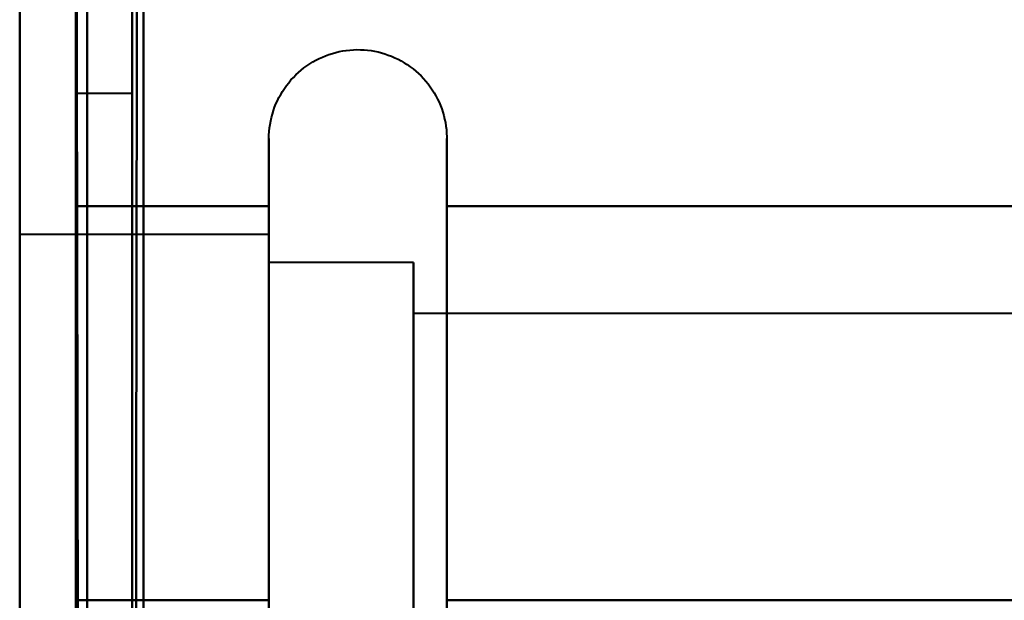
# Model space of a CAD drawing. Header units: millimetres. Extents: x -695 to 695, y -1115 to 611.
# Tile 8 of 87: x -536.97 to -528.22, y -338.67 to -333.51. Entities that reach past the tile are written whole.
import ezdxf

# ---------------------------------------------------------------- set-up
doc = ezdxf.new("R2010")
doc.units = ezdxf.units.MM
doc.layers.add('G-IMPT', color=8, linetype='Continuous', lineweight=40)

# ---------------------------------------------------------------- blocks, each defined once
blk = doc.blocks.new('NEXA 700 CALQUES_dwg-751640-Niveau de réf_')
at = {"layer": 'G-IMPT'}
for p, q in [((-535.9696, -344.1652), (-536.4696, -344.1652)), ((-535.9696, -344.1652), (-536.4696, -344.1652)), ((-535.9696, -344.1652), (-536.4696, -344.1652)), ((-535.9696, -344.1652), (-536.4696, -344.1652)), ((-536.4696, -348.6652), (-536.4696, -344.1652)), ((-536.4696, -348.6652), (-536.4696, -344.1652)), ((-536.4696, -348.6652), (-536.4696, -344.1652)), ((-536.4696, -348.6652), (-536.4696, -344.1652)), ((-536.4696, -344.1652), (-536.4696, -348.6652)), ((-536.4696, -344.1652), (-536.4696, -353.1652)), ((-536.4696, -344.1652), (-536.4696, -348.6652)), ((-536.4696, -344.1652), (-536.4696, -353.1652)), ((-536.4696, -344.1652), (-536.4696, -348.6652)), ((-536.4696, -344.1652), (-536.4696, -353.1652)), ((-536.4696, -344.1652), (-536.4696, -348.6652)), ((-536.4696, -344.1652), (-536.4696, -353.1652)), ((-535.9696, -353.1652), (-535.9696, -344.1652)), ((-535.9696, -353.1652), (-535.9696, -344.1652)), ((-535.9696, -353.1652), (-535.9696, -344.1652)), ((-535.9696, -353.1652), (-535.9696, -344.1652)), ((-535.9696, -353.1652), (-535.9696, -344.1652)), ((-535.9696, -353.1652), (-535.9696, -344.1652)), ((-535.9696, -353.1652), (-535.9696, -344.1652)), ((-535.9696, -353.1652), (-535.9696, -344.1652)), ((-535.9696, -344.1652), (-535.9696, -353.1652)), ((-535.9696, -344.1652), (-535.9696, -353.1652)), ((-535.9696, -344.1652), (-535.9696, -353.1652)), ((-535.9696, -344.1652), (-535.9696, -353.1652)), ((-535.9696, -344.1652), (-535.9696, -353.1652)), ((-535.9696, -344.1652), (-535.9696, -353.1652)), ((-535.9696, -344.1652), (-535.9696, -353.1652)), ((-535.9696, -344.1652), (-535.9696, -353.1652)), ((-534.7548, -346.6152), (-534.7548, -344.5652)), ((-534.7548, -346.6152), (-534.7548, -344.5652)), ((-534.7548, -346.6152), (-534.7548, -344.5652)), ((-534.7548, -346.6152), (-534.7548, -344.5652)), ((-533.1739, -344.5652), (-533.1739, -346.6152)), ((-533.1739, -344.5652), (-533.1739, -346.6152)), ((-533.1739, -344.5652), (-533.1739, -346.6152)), ((-533.1739, -344.5652), (-533.1739, -346.6152)), ((-534.7548, -352.7652), (-534.7548, -345.1144)), ((-534.7548, -352.7652), (-534.7548, -345.1144)), ((-534.7548, -352.7652), (-534.7548, -345.1144)), ((-534.7548, -352.7652), (-534.7548, -345.1144)), ((-533.1739, -345.1144), (-533.1739, -352.7652)), ((-533.1739, -345.1144), (-533.1739, -352.7652)), ((-533.1739, -345.1144), (-533.1739, -352.7652)), ((-533.1739, -345.1144), (-533.1739, -352.7652)), ((-534.7548, -345.4152), (-536.9696, -345.4152)), ((-534.7548, -345.4152), (-536.9696, -345.4152)), ((-534.7548, -345.4152), (-536.9696, -345.4152)), ((-534.7548, -345.4152), (-536.9696, -345.4152)), ((-536.9696, -345.4152), (-536.9696, -351.4797)), ((-536.9696, -345.4152), (-536.9696, -351.4797)), ((-536.9696, -345.4152), (-536.9696, -351.4797)), ((-536.9696, -345.4152), (-536.9696, -351.4797)), ((-536.9696, -351.9152), (-536.9696, -345.4152)), ((-536.9696, -351.9152), (-536.9696, -345.4152)), ((-536.9696, -351.9152), (-536.9696, -345.4152)), ((-536.9696, -351.9152), (-536.9696, -345.4152)), ((-536.9696, -351.9152), (-536.9696, -345.4152)), ((-536.9696, -351.9152), (-536.9696, -345.4152)), ((-536.9696, -351.9152), (-536.9696, -345.4152)), ((-536.9696, -351.9152), (-536.9696, -345.4152)), ((-534.7548, -345.4152), (-534.7548, -350.2902)), ((-534.7548, -345.4152), (-534.7548, -350.2902)), ((-534.7548, -345.4152), (-534.7548, -350.2902)), ((-534.7548, -345.4152), (-534.7548, -350.2902)), ((-534.7548, -347.0402), (-534.7548, -345.4152)), ((-534.7548, -347.0402), (-534.7548, -345.4152)), ((-534.7548, -347.0402), (-534.7548, -345.4152)), ((-534.7548, -347.0402), (-534.7548, -345.4152)), ((-533.4696, -345.6652), (-534.7548, -345.6652)), ((-533.4696, -345.6652), (-534.7548, -345.6652)), ((-533.4696, -345.6652), (-534.7548, -345.6652)), ((-533.4696, -345.6652), (-534.7548, -345.6652)), ((-534.7548, -345.6652), (-534.7548, -350.1652)), ((-534.7548, -345.6652), (-534.7548, -350.1652)), ((-534.7548, -345.6652), (-534.7548, -350.1652)), ((-534.7548, -345.6652), (-534.7548, -350.1652)), ((-534.7548, -350.1652), (-534.7548, -345.6652)), ((-534.7548, -350.1652), (-534.7548, -345.6652)), ((-534.7548, -350.1652), (-534.7548, -345.6652)), ((-534.7548, -350.1652), (-534.7548, -345.6652)), ((-533.4696, -345.6652), (-533.4696, -351.2632)), ((-533.4696, -345.6652), (-533.4696, -351.2632)), ((-533.4696, -345.6652), (-533.4696, -351.2632)), ((-533.4696, -345.6652), (-533.4696, -351.2632)), ((-533.4696, -347.1652), (-533.4696, -345.6652)), ((-533.4696, -347.1652), (-533.4696, -345.6652)), ((-533.4696, -347.1652), (-533.4696, -345.6652)), ((-533.4696, -347.1652), (-533.4696, -345.6652)), ((-536.9696, -345.8506), (-536.9696, -351.9152)), ((-536.9696, -345.8506), (-536.9696, -351.9152)), ((-536.9696, -345.8506), (-536.9696, -351.9152)), ((-536.9696, -345.8506), (-536.9696, -351.9152)), ((-534.7548, -351.9152), (-534.7548, -345.8506)), ((-534.7548, -351.9152), (-534.7548, -345.8506)), ((-534.7548, -351.9152), (-534.7548, -345.8506)), ((-534.7548, -351.9152), (-534.7548, -345.8506)), ((-536.9696, -345.9152), (-536.9696, -351.4152)), ((-536.9696, -345.9152), (-536.9696, -351.4152)), ((-536.9696, -345.9152), (-536.9696, -351.4152)), ((-536.9696, -345.9152), (-536.9696, -351.4152)), ((-536.9696, -345.9152), (-536.9696, -351.4152)), ((-536.9696, -345.9152), (-536.9696, -351.4152)), ((-536.9696, -345.9152), (-536.9696, -351.4152)), ((-536.9696, -345.9152), (-536.9696, -351.4152)), ((-536.9696, -351.4152), (-536.9696, -345.9152)), ((-536.9696, -351.4152), (-536.9696, -345.9152)), ((-536.9696, -351.4152), (-536.9696, -345.9152)), ((-536.9696, -351.4152), (-536.9696, -345.9152)), ((-536.9696, -351.4152), (-536.9696, -345.9152)), ((-536.9696, -351.4152), (-536.9696, -345.9152)), ((-536.9696, -351.4152), (-536.9696, -345.9152)), ((-536.9696, -351.4152), (-536.9696, -345.9152)), ((-533.4696, -346.0671), (-533.4696, -351.6652)), ((-533.4696, -346.0671), (-533.4696, -351.6652)), ((-533.4696, -346.0671), (-533.4696, -351.6652)), ((-533.4696, -346.0671), (-533.4696, -351.6652)), ((-533.4696, -350.1652), (-533.4696, -346.0671)), ((-533.4696, -350.1652), (-533.4696, -346.0671)), ((-533.4696, -350.1652), (-533.4696, -346.0671)), ((-533.4696, -350.1652), (-533.4696, -346.0671)), ((-521.5807, -346.117), (-533.4696, -346.117)), ((-521.5807, -346.117), (-533.4696, -346.117)), ((-521.5807, -346.117), (-533.4696, -346.117)), ((-521.5807, -346.117), (-533.4696, -346.117)), ((-533.4696, -346.117), (-533.4696, -350.872)), ((-533.4696, -346.117), (-533.4696, -350.872)), ((-533.4696, -346.117), (-533.4696, -350.872)), ((-533.4696, -346.117), (-533.4696, -350.872)), ((-533.4696, -350.872), (-533.4696, -346.117)), ((-533.4696, -350.872), (-533.4696, -346.117)), ((-533.4696, -350.872), (-533.4696, -346.117)), ((-533.4696, -350.872), (-533.4696, -346.117)), ((-533.4696, -346.4583), (-533.4696, -351.2134)), ((-533.4696, -346.4583), (-533.4696, -351.2134)), ((-533.4696, -346.4583), (-533.4696, -351.2134)), ((-533.4696, -346.4583), (-533.4696, -351.2134)), ((-533.4696, -351.2134), (-533.4696, -346.4583)), ((-533.4696, -351.2134), (-533.4696, -346.4583)), ((-533.4696, -351.2134), (-533.4696, -346.4583)), ((-533.4696, -351.2134), (-533.4696, -346.4583)), ((-534.7548, -352.2159), (-534.7548, -346.6152)), ((-534.7548, -352.2159), (-534.7548, -346.6152)), ((-534.7548, -352.2159), (-534.7548, -346.6152)), ((-534.7548, -352.2159), (-534.7548, -346.6152)), ((-533.1739, -346.6152), (-533.1739, -352.2159)), ((-533.1739, -346.6152), (-533.1739, -352.2159)), ((-533.1739, -346.6152), (-533.1739, -352.2159)), ((-533.1739, -346.6152), (-533.1739, -352.2159)), ((-534.7548, -347.0402), (-534.7548, -351.9152)), ((-534.7548, -347.0402), (-534.7548, -351.9152)), ((-534.7548, -347.0402), (-534.7548, -351.9152)), ((-534.7548, -347.0402), (-534.7548, -351.9152)), ((-534.7548, -351.4797), (-534.7548, -347.0402)), ((-534.7548, -351.4797), (-534.7548, -347.0402)), ((-534.7548, -351.4797), (-534.7548, -347.0402)), ((-534.7548, -351.4797), (-534.7548, -347.0402)), ((-534.7548, -347.1652), (-534.7548, -351.6652)), ((-534.7548, -347.1652), (-534.7548, -351.6652)), ((-534.7548, -347.1652), (-534.7548, -351.6652)), ((-534.7548, -347.1652), (-534.7548, -351.6652)), ((-534.7548, -351.6652), (-534.7548, -347.1652)), ((-534.7548, -351.6652), (-534.7548, -347.1652)), ((-534.7548, -351.6652), (-534.7548, -347.1652)), ((-534.7548, -351.6652), (-534.7548, -347.1652)), ((-533.4696, -351.6652), (-533.4696, -347.1652)), ((-533.4696, -351.6652), (-533.4696, -347.1652)), ((-533.4696, -351.6652), (-533.4696, -347.1652)), ((-533.4696, -351.6652), (-533.4696, -347.1652)), ((-536.4696, -353.1652), (-536.4696, -348.6652)), ((-536.4696, -353.1652), (-536.4696, -348.6652)), ((-536.4696, -348.6652), (-536.4696, -353.1652)), ((-536.4696, -348.6652), (-536.4696, -353.1652)), ((-536.4696, -348.6652), (-536.4696, -353.1652)), ((-536.4696, -348.6652), (-536.4696, -353.1652))]:
    blk.add_line(p, q, dxfattribs=at)
at = {"layer": 'G-IMPT', "flags": 128}
for points in [[(-535.9196, -337.55), (-535.9321, -345.7875), (-535.9446, -354.025), (-535.9571, -362.2625), (-535.9696, -370.5)], [(-535.9696, -370.5), (-535.9571, -362.2625), (-535.9446, -354.025), (-535.9321, -345.7875), (-535.9196, -337.55)], [(-535.8696, -370.5), (-535.8696, -362.2625), (-535.8696, -354.025), (-535.8696, -345.7875), (-535.8696, -337.55)], [(-535.8696, -337.55), (-535.8696, -345.7875), (-535.8696, -354.025), (-535.8696, -362.2625), (-535.8696, -370.5)], [(-535.9696, -337.6), (-535.9696, -345.825), (-535.9696, -354.05), (-535.9696, -362.275), (-535.9696, -370.5)], [(-535.9696, -370.5), (-535.9696, -362.275), (-535.9696, -354.05), (-535.9696, -345.825), (-535.9696, -337.6)], [(-535.8696, -337.6), (-535.8696, -345.825), (-535.8696, -354.05), (-535.8696, -362.275), (-535.8696, -370.5)], [(-535.8696, -370.5), (-535.8696, -362.275), (-535.8696, -354.05), (-535.8696, -345.825), (-535.8696, -337.6)], [(-536.9696, -339), (-536.9696, -347.1), (-536.9696, -355.2), (-536.9696, -363.3), (-536.9696, -371.4)], [(-536.9696, -361.105), (-536.9696, -355.5787), (-536.9696, -350.0525), (-536.9696, -344.5262), (-536.9696, -339)], [(-536.9696, -339), (-536.9696, -347.1), (-536.9696, -355.2), (-536.9696, -363.3), (-536.9696, -371.4)], [(-536.9696, -371.4), (-536.9696, -363.3), (-536.9696, -355.2), (-536.9696, -347.1), (-536.9696, -339)], [(-536.9696, -339), (-536.9696, -344.5262), (-536.9696, -350.0525), (-536.9696, -355.5787), (-536.9696, -361.105)], [(-536.9696, -361.105), (-536.9696, -355.5787), (-536.9696, -350.0525), (-536.9696, -344.5262), (-536.9696, -339)], [(-536.9696, -339), (-536.9696, -344.5262), (-536.9696, -350.0525), (-536.9696, -355.5787), (-536.9696, -361.105)], [(-536.9696, -339), (-536.9696, -344.5262), (-536.9696, -350.0525), (-536.9696, -355.5787), (-536.9696, -361.105)], [(-536.9696, -339), (-536.9696, -344.5262), (-536.9696, -350.0525), (-536.9696, -355.5787), (-536.9696, -361.105)], [(-536.4696, -370.5), (-536.4696, -362.625), (-536.4696, -354.75), (-536.4696, -346.875), (-536.4696, -339)], [(-536.4696, -339), (-536.4696, -346.875), (-536.4696, -354.75), (-536.4696, -362.625), (-536.4696, -370.5)], [(-536.4696, -370.5), (-536.4696, -362.625), (-536.4696, -354.75), (-536.4696, -346.875), (-536.4696, -339)], [(-536.4696, -339), (-536.4696, -347.1), (-536.4696, -355.2), (-536.4696, -363.3), (-536.4696, -371.4)], [(-536.4696, -371.4), (-536.4696, -363.3), (-536.4696, -355.2), (-536.4696, -347.1), (-536.4696, -339)], [(-536.4696, -339), (-536.4696, -346.875), (-536.4696, -354.75), (-536.4696, -362.625), (-536.4696, -370.5)], [(-536.4196, -371.45), (-536.4321, -363.3375), (-536.4446, -355.225), (-536.4571, -347.1125), (-536.4696, -339)], [(-536.4696, -339), (-536.4571, -347.1125), (-536.4446, -355.225), (-536.4321, -363.3375), (-536.4196, -371.45)], [(-536.3696, -371.4), (-536.3696, -363.3), (-536.3696, -355.2), (-536.3696, -347.1), (-536.3696, -339)], [(-536.3696, -339), (-536.3696, -347.1), (-536.3696, -355.2), (-536.3696, -363.3), (-536.3696, -371.4)], [(-536.3696, -371.4), (-536.3696, -363.3), (-536.3696, -355.2), (-536.3696, -347.1), (-536.3696, -339)], [(-536.3696, -339), (-536.3696, -347.1), (-536.3696, -355.2), (-536.3696, -363.3), (-536.3696, -371.4)], [(-536.3696, -371.4), (-536.3696, -363.3), (-536.3696, -355.2), (-536.3696, -347.1), (-536.3696, -339)], [(-536.3696, -339), (-536.3696, -347.1125), (-536.3696, -355.225), (-536.3696, -363.3375), (-536.3696, -371.45)], [(-536.3696, -371.45), (-536.3696, -363.3375), (-536.3696, -355.225), (-536.3696, -347.1125), (-536.3696, -339)], [(-536.3696, -339), (-536.3696, -347.1), (-536.3696, -355.2), (-536.3696, -363.3), (-536.3696, -371.4)], [(-535.8696, -339), (-535.8696, -346.875), (-535.8696, -354.75), (-535.8696, -362.625), (-535.8696, -370.5)], [(-535.8696, -370.5), (-535.8696, -362.625), (-535.8696, -354.75), (-535.8696, -346.875), (-535.8696, -339)], [(-535.8696, -339), (-535.8696, -346.875), (-535.8696, -354.75), (-535.8696, -362.625), (-535.8696, -370.5)], [(-535.8696, -370.5), (-535.8696, -362.625), (-535.8696, -354.75), (-535.8696, -346.875), (-535.8696, -339)], [(-534.7548, -344.5652), (-534.7541, -344.5335), (-534.7522, -344.502), (-534.7491, -344.4705), (-534.7447, -344.4392), (-534.739, -344.4081), (-534.7321, -344.3773), (-534.724, -344.3467), (-534.7146, -344.3165), (-534.7041, -344.2867), (-534.6924, -344.2573), (-534.6795, -344.2285), (-534.6654, -344.2001), (-534.6503, -344.1724), (-534.634, -344.1453), (-534.6167, -344.1188), (-534.5983, -344.0931), (-534.5789, -344.0681), (-534.5586, -344.044), (-534.5373, -344.0206), (-534.515, -343.9981), (-534.4919, -343.9766), (-534.4679, -343.9559), (-534.4432, -343.9363), (-534.4177, -343.9176), (-534.3914, -343.9), (-534.3645, -343.8835), (-534.3369, -343.868), (-534.3087, -343.8537), (-534.28, -343.8405), (-534.2507, -343.8284), (-534.2211, -343.8176), (-534.191, -343.8079), (-534.1605, -343.7995), (-534.1297, -343.7922), (-534.0987, -343.7862), (-534.0674, -343.7815), (-534.036, -343.778), (-534.0045, -343.7757), (-533.9729, -343.7748), (-533.9412, -343.7751), (-533.9097, -343.7766), (-533.8782, -343.7794), (-533.8468, -343.7835), (-533.8157, -343.7888), (-533.7847, -343.7954), (-533.7541, -343.8032), (-533.7238, -343.8122), (-533.6939, -343.8224), (-533.6644, -343.8338), (-533.6354, -343.8464), (-533.6069, -343.8601), (-533.579, -343.875), (-533.5517, -343.891), (-533.5251, -343.908), (-533.4992, -343.9261), (-533.474, -343.9452), (-533.4496, -343.9653), (-533.426, -343.9864), (-533.4033, -344.0084), (-533.3815, -344.0312), (-533.3606, -344.055), (-533.3407, -344.0795), (-533.3218, -344.1049), (-533.3039, -344.1309), (-533.287, -344.1577), (-533.2713, -344.1851), (-533.2566, -344.2131), (-533.2431, -344.2417), (-533.2308, -344.2708), (-533.2196, -344.3004), (-533.2096, -344.3304), (-533.2008, -344.3607), (-533.1932, -344.3914), (-533.1869, -344.4224), (-533.1818, -344.4536), (-533.178, -344.485), (-533.1754, -344.5165), (-533.1741, -344.5481), (-533.1739, -344.5652)], [(-534.7548, -344.5652), (-534.7541, -344.5335), (-534.7522, -344.502), (-534.7491, -344.4705), (-534.7447, -344.4392), (-534.739, -344.4081), (-534.7321, -344.3773), (-534.724, -344.3467), (-534.7146, -344.3165), (-534.7041, -344.2867), (-534.6924, -344.2573), (-534.6795, -344.2285), (-534.6654, -344.2001), (-534.6503, -344.1724), (-534.634, -344.1453), (-534.6167, -344.1188), (-534.5983, -344.0931), (-534.5789, -344.0681), (-534.5586, -344.044), (-534.5373, -344.0206), (-534.515, -343.9981), (-534.4919, -343.9766), (-534.4679, -343.9559), (-534.4432, -343.9363), (-534.4177, -343.9176), (-534.3914, -343.9), (-534.3645, -343.8835), (-534.3369, -343.868), (-534.3087, -343.8537), (-534.28, -343.8405), (-534.2507, -343.8284), (-534.2211, -343.8176), (-534.191, -343.8079), (-534.1605, -343.7995), (-534.1297, -343.7922), (-534.0987, -343.7862), (-534.0674, -343.7815), (-534.036, -343.778), (-534.0045, -343.7757), (-533.9729, -343.7748), (-533.9412, -343.7751), (-533.9097, -343.7766), (-533.8782, -343.7794), (-533.8468, -343.7835), (-533.8157, -343.7888), (-533.7847, -343.7954), (-533.7541, -343.8032), (-533.7238, -343.8122), (-533.6939, -343.8224), (-533.6644, -343.8338), (-533.6354, -343.8464), (-533.6069, -343.8601), (-533.579, -343.875), (-533.5517, -343.891), (-533.5251, -343.908), (-533.4992, -343.9261), (-533.474, -343.9452), (-533.4496, -343.9653), (-533.426, -343.9864), (-533.4033, -344.0084), (-533.3815, -344.0312), (-533.3606, -344.055), (-533.3407, -344.0795), (-533.3218, -344.1049), (-533.3039, -344.1309), (-533.287, -344.1577), (-533.2713, -344.1851), (-533.2566, -344.2131), (-533.2431, -344.2417), (-533.2308, -344.2708), (-533.2196, -344.3004), (-533.2096, -344.3304), (-533.2008, -344.3607), (-533.1932, -344.3914), (-533.1869, -344.4224), (-533.1818, -344.4536), (-533.178, -344.485), (-533.1754, -344.5165), (-533.1741, -344.5481), (-533.1739, -344.5652)], [(-534.7548, -344.5652), (-534.7541, -344.5335), (-534.7522, -344.502), (-534.7491, -344.4705), (-534.7447, -344.4392), (-534.739, -344.4081), (-534.7321, -344.3773), (-534.724, -344.3467), (-534.7146, -344.3165), (-534.7041, -344.2867), (-534.6924, -344.2573), (-534.6795, -344.2285), (-534.6654, -344.2001), (-534.6503, -344.1724), (-534.634, -344.1453), (-534.6167, -344.1188), (-534.5983, -344.0931), (-534.5789, -344.0681), (-534.5586, -344.044), (-534.5373, -344.0206), (-534.515, -343.9981), (-534.4919, -343.9766), (-534.4679, -343.9559), (-534.4432, -343.9363), (-534.4177, -343.9176), (-534.3914, -343.9), (-534.3645, -343.8835), (-534.3369, -343.868), (-534.3087, -343.8537), (-534.28, -343.8405), (-534.2507, -343.8284), (-534.2211, -343.8176), (-534.191, -343.8079), (-534.1605, -343.7995), (-534.1297, -343.7922), (-534.0987, -343.7862), (-534.0674, -343.7815), (-534.036, -343.778), (-534.0045, -343.7757), (-533.9729, -343.7748), (-533.9412, -343.7751), (-533.9097, -343.7766), (-533.8782, -343.7794), (-533.8468, -343.7835), (-533.8157, -343.7888), (-533.7847, -343.7954), (-533.7541, -343.8032), (-533.7238, -343.8122), (-533.6939, -343.8224), (-533.6644, -343.8338), (-533.6354, -343.8464), (-533.6069, -343.8601), (-533.579, -343.875), (-533.5517, -343.891), (-533.5251, -343.908), (-533.4992, -343.9261), (-533.474, -343.9452), (-533.4496, -343.9653), (-533.426, -343.9864), (-533.4033, -344.0084), (-533.3815, -344.0312), (-533.3606, -344.055), (-533.3407, -344.0795), (-533.3218, -344.1049), (-533.3039, -344.1309), (-533.287, -344.1577), (-533.2713, -344.1851), (-533.2566, -344.2131), (-533.2431, -344.2417), (-533.2308, -344.2708), (-533.2196, -344.3004), (-533.2096, -344.3304), (-533.2008, -344.3607), (-533.1932, -344.3914), (-533.1869, -344.4224), (-533.1818, -344.4536), (-533.178, -344.485), (-533.1754, -344.5165), (-533.1741, -344.5481), (-533.1739, -344.5652)], [(-534.7548, -344.5652), (-534.7541, -344.5335), (-534.7522, -344.502), (-534.7491, -344.4705), (-534.7447, -344.4392), (-534.739, -344.4081), (-534.7321, -344.3773), (-534.724, -344.3467), (-534.7146, -344.3165), (-534.7041, -344.2867), (-534.6924, -344.2573), (-534.6795, -344.2285), (-534.6654, -344.2001), (-534.6503, -344.1724), (-534.634, -344.1453), (-534.6167, -344.1188), (-534.5983, -344.0931), (-534.5789, -344.0681), (-534.5586, -344.044), (-534.5373, -344.0206), (-534.515, -343.9981), (-534.4919, -343.9766), (-534.4679, -343.9559), (-534.4432, -343.9363), (-534.4177, -343.9176), (-534.3914, -343.9), (-534.3645, -343.8835), (-534.3369, -343.868), (-534.3087, -343.8537), (-534.28, -343.8405), (-534.2507, -343.8284), (-534.2211, -343.8176), (-534.191, -343.8079), (-534.1605, -343.7995), (-534.1297, -343.7922), (-534.0987, -343.7862), (-534.0674, -343.7815), (-534.036, -343.778), (-534.0045, -343.7757), (-533.9729, -343.7748), (-533.9412, -343.7751), (-533.9097, -343.7766), (-533.8782, -343.7794), (-533.8468, -343.7835), (-533.8157, -343.7888), (-533.7847, -343.7954), (-533.7541, -343.8032), (-533.7238, -343.8122), (-533.6939, -343.8224), (-533.6644, -343.8338), (-533.6354, -343.8464), (-533.6069, -343.8601), (-533.579, -343.875), (-533.5517, -343.891), (-533.5251, -343.908), (-533.4992, -343.9261), (-533.474, -343.9452), (-533.4496, -343.9653), (-533.426, -343.9864), (-533.4033, -344.0084), (-533.3815, -344.0312), (-533.3606, -344.055), (-533.3407, -344.0795), (-533.3218, -344.1049), (-533.3039, -344.1309), (-533.287, -344.1577), (-533.2713, -344.1851), (-533.2566, -344.2131), (-533.2431, -344.2417), (-533.2308, -344.2708), (-533.2196, -344.3004), (-533.2096, -344.3304), (-533.2008, -344.3607), (-533.1932, -344.3914), (-533.1869, -344.4224), (-533.1818, -344.4536), (-533.178, -344.485), (-533.1754, -344.5165), (-533.1741, -344.5481), (-533.1739, -344.5652)], [(-534.7548, -344.5652), (-534.7548, -344.5684), (-534.7548, -344.5783), (-534.7548, -344.5946), (-534.7548, -344.6175), (-534.7548, -344.6469), (-534.7548, -344.6827), (-534.7548, -344.7248), (-534.7548, -344.7733), (-534.7548, -344.828), (-534.7548, -344.8888), (-534.7548, -344.9557), (-534.7548, -345.0285), (-534.7548, -345.1071), (-534.7548, -345.1914), (-534.7548, -345.2813), (-534.7548, -345.3766), (-534.7548, -345.4771), (-534.7548, -345.5827), (-534.7548, -345.6933), (-534.7548, -345.8087), (-534.7548, -345.9286), (-534.7548, -346.0528), (-534.7548, -346.1813), (-534.7548, -346.3137), (-534.7548, -346.4499), (-534.7548, -346.5896), (-534.7548, -346.7327), (-534.7548, -346.8789), (-534.7548, -347.0279), (-534.7548, -347.1795), (-534.7548, -347.3335), (-534.7548, -347.4896), (-534.7548, -347.6476), (-534.7548, -347.8073), (-534.7548, -347.9683), (-534.7548, -348.1304), (-534.7548, -348.2934), (-534.7548, -348.457), (-534.7548, -348.6209), (-534.7548, -348.7849)], [(-534.7548, -345.1144), (-534.7548, -345.0353), (-534.7548, -344.962), (-534.7548, -344.8946), (-534.7548, -344.8332), (-534.7548, -344.778), (-534.7548, -344.7289), (-534.7548, -344.6862), (-534.7548, -344.6498), (-534.7548, -344.6199), (-534.7548, -344.5964), (-534.7548, -344.5795), (-534.7548, -344.569), (-534.7548, -344.5652)], [(-534.7548, -344.5652), (-534.7548, -344.5684), (-534.7548, -344.5783), (-534.7548, -344.5946), (-534.7548, -344.6175), (-534.7548, -344.6469), (-534.7548, -344.6827), (-534.7548, -344.7248), (-534.7548, -344.7733), (-534.7548, -344.828), (-534.7548, -344.8888), (-534.7548, -344.9557), (-534.7548, -345.0285), (-534.7548, -345.1071), (-534.7548, -345.1914), (-534.7548, -345.2813), (-534.7548, -345.3766), (-534.7548, -345.4771), (-534.7548, -345.5827), (-534.7548, -345.6933), (-534.7548, -345.8087), (-534.7548, -345.9286), (-534.7548, -346.0528), (-534.7548, -346.1813), (-534.7548, -346.3137), (-534.7548, -346.4499), (-534.7548, -346.5896), (-534.7548, -346.7327), (-534.7548, -346.8789), (-534.7548, -347.0279), (-534.7548, -347.1795), (-534.7548, -347.3335), (-534.7548, -347.4896), (-534.7548, -347.6476), (-534.7548, -347.8073), (-534.7548, -347.9683), (-534.7548, -348.1304), (-534.7548, -348.2934), (-534.7548, -348.457), (-534.7548, -348.6209), (-534.7548, -348.7849)], [(-534.7548, -345.1144), (-534.7548, -345.0353), (-534.7548, -344.962), (-534.7548, -344.8946), (-534.7548, -344.8332), (-534.7548, -344.778), (-534.7548, -344.7289), (-534.7548, -344.6862), (-534.7548, -344.6498), (-534.7548, -344.6199), (-534.7548, -344.5964), (-534.7548, -344.5795), (-534.7548, -344.569), (-534.7548, -344.5652)], [(-534.7548, -344.5652), (-534.7548, -344.5684), (-534.7548, -344.5783), (-534.7548, -344.5946), (-534.7548, -344.6175), (-534.7548, -344.6469), (-534.7548, -344.6827), (-534.7548, -344.7248), (-534.7548, -344.7733), (-534.7548, -344.828), (-534.7548, -344.8888), (-534.7548, -344.9557), (-534.7548, -345.0285), (-534.7548, -345.1071), (-534.7548, -345.1914), (-534.7548, -345.2813), (-534.7548, -345.3766), (-534.7548, -345.4771), (-534.7548, -345.5827), (-534.7548, -345.6933), (-534.7548, -345.8087), (-534.7548, -345.9286), (-534.7548, -346.0528), (-534.7548, -346.1813), (-534.7548, -346.3137), (-534.7548, -346.4499), (-534.7548, -346.5896), (-534.7548, -346.7327), (-534.7548, -346.8789), (-534.7548, -347.0279), (-534.7548, -347.1795), (-534.7548, -347.3335), (-534.7548, -347.4896), (-534.7548, -347.6476), (-534.7548, -347.8073), (-534.7548, -347.9683), (-534.7548, -348.1304), (-534.7548, -348.2934), (-534.7548, -348.457), (-534.7548, -348.6209), (-534.7548, -348.7849)], [(-534.7548, -345.1144), (-534.7548, -345.0353), (-534.7548, -344.962), (-534.7548, -344.8946), (-534.7548, -344.8332), (-534.7548, -344.778), (-534.7548, -344.7289), (-534.7548, -344.6862), (-534.7548, -344.6498), (-534.7548, -344.6199), (-534.7548, -344.5964), (-534.7548, -344.5795), (-534.7548, -344.569), (-534.7548, -344.5652)], [(-534.7548, -344.5652), (-534.7548, -344.5684), (-534.7548, -344.5783), (-534.7548, -344.5946), (-534.7548, -344.6175), (-534.7548, -344.6469), (-534.7548, -344.6827), (-534.7548, -344.7248), (-534.7548, -344.7733), (-534.7548, -344.828), (-534.7548, -344.8888), (-534.7548, -344.9557), (-534.7548, -345.0285), (-534.7548, -345.1071), (-534.7548, -345.1914), (-534.7548, -345.2813), (-534.7548, -345.3766), (-534.7548, -345.4771), (-534.7548, -345.5827), (-534.7548, -345.6933), (-534.7548, -345.8087), (-534.7548, -345.9286), (-534.7548, -346.0528), (-534.7548, -346.1813), (-534.7548, -346.3137), (-534.7548, -346.4499), (-534.7548, -346.5896), (-534.7548, -346.7327), (-534.7548, -346.8789), (-534.7548, -347.0279), (-534.7548, -347.1795), (-534.7548, -347.3335), (-534.7548, -347.4896), (-534.7548, -347.6476), (-534.7548, -347.8073), (-534.7548, -347.9683), (-534.7548, -348.1304), (-534.7548, -348.2934), (-534.7548, -348.457), (-534.7548, -348.6209), (-534.7548, -348.7849)], [(-534.7548, -345.1144), (-534.7548, -345.0353), (-534.7548, -344.962), (-534.7548, -344.8946), (-534.7548, -344.8332), (-534.7548, -344.778), (-534.7548, -344.7289), (-534.7548, -344.6862), (-534.7548, -344.6498), (-534.7548, -344.6199), (-534.7548, -344.5964), (-534.7548, -344.5795), (-534.7548, -344.569), (-534.7548, -344.5652)], [(-533.1739, -344.5652), (-533.1739, -344.5684), (-533.1739, -344.5783), (-533.1739, -344.5946), (-533.1739, -344.6175), (-533.1739, -344.6469), (-533.1739, -344.6827), (-533.1739, -344.7248), (-533.1739, -344.7733), (-533.1739, -344.828), (-533.1739, -344.8888), (-533.1739, -344.9557), (-533.1739, -345.0285), (-533.1739, -345.1071), (-533.1739, -345.1144)], [(-533.1739, -348.6947), (-533.1739, -348.5307), (-533.1739, -348.3669), (-533.1739, -348.2036), (-533.1739, -348.0411), (-533.1739, -347.8795), (-533.1739, -347.7193), (-533.1739, -347.5605), (-533.1739, -347.4035), (-533.1739, -347.2485), (-533.1739, -347.0958), (-533.1739, -346.9455), (-533.1739, -346.7981), (-533.1739, -346.6536), (-533.1739, -346.5123), (-533.1739, -346.3745), (-533.1739, -346.2404), (-533.1739, -346.1101), (-533.1739, -345.9839), (-533.1739, -345.862), (-533.1739, -345.7446), (-533.1739, -345.6319), (-533.1739, -345.524), (-533.1739, -345.4211), (-533.1739, -345.3235), (-533.1739, -345.2312), (-533.1739, -345.1443), (-533.1739, -345.0631), (-533.1739, -344.9877), (-533.1739, -344.9181), (-533.1739, -344.8546), (-533.1739, -344.7971), (-533.1739, -344.7458), (-533.1739, -344.7008), (-533.1739, -344.6622), (-533.1739, -344.6299), (-533.1739, -344.6041), (-533.1739, -344.5848), (-533.1739, -344.572), (-533.1739, -344.5658), (-533.1739, -344.5652)], [(-533.1739, -344.5652), (-533.1739, -344.5684), (-533.1739, -344.5783), (-533.1739, -344.5946), (-533.1739, -344.6175), (-533.1739, -344.6469), (-533.1739, -344.6827), (-533.1739, -344.7248), (-533.1739, -344.7733), (-533.1739, -344.828), (-533.1739, -344.8888), (-533.1739, -344.9557), (-533.1739, -345.0285), (-533.1739, -345.1071), (-533.1739, -345.1144)], [(-533.1739, -348.6947), (-533.1739, -348.5307), (-533.1739, -348.3669), (-533.1739, -348.2036), (-533.1739, -348.0411), (-533.1739, -347.8795), (-533.1739, -347.7193), (-533.1739, -347.5605), (-533.1739, -347.4035), (-533.1739, -347.2485), (-533.1739, -347.0958), (-533.1739, -346.9455), (-533.1739, -346.7981), (-533.1739, -346.6536), (-533.1739, -346.5123), (-533.1739, -346.3745), (-533.1739, -346.2404), (-533.1739, -346.1101), (-533.1739, -345.9839), (-533.1739, -345.862), (-533.1739, -345.7446), (-533.1739, -345.6319), (-533.1739, -345.524), (-533.1739, -345.4211), (-533.1739, -345.3235), (-533.1739, -345.2312), (-533.1739, -345.1443), (-533.1739, -345.0631), (-533.1739, -344.9877), (-533.1739, -344.9181), (-533.1739, -344.8546), (-533.1739, -344.7971), (-533.1739, -344.7458), (-533.1739, -344.7008), (-533.1739, -344.6622), (-533.1739, -344.6299), (-533.1739, -344.6041), (-533.1739, -344.5848), (-533.1739, -344.572), (-533.1739, -344.5658), (-533.1739, -344.5652)], [(-533.1739, -344.5652), (-533.1739, -344.5684), (-533.1739, -344.5783), (-533.1739, -344.5946), (-533.1739, -344.6175), (-533.1739, -344.6469), (-533.1739, -344.6827), (-533.1739, -344.7248), (-533.1739, -344.7733), (-533.1739, -344.828), (-533.1739, -344.8888), (-533.1739, -344.9557), (-533.1739, -345.0285), (-533.1739, -345.1071), (-533.1739, -345.1144)], [(-533.1739, -348.6947), (-533.1739, -348.5307), (-533.1739, -348.3669), (-533.1739, -348.2036), (-533.1739, -348.0411), (-533.1739, -347.8795), (-533.1739, -347.7193), (-533.1739, -347.5605), (-533.1739, -347.4035), (-533.1739, -347.2485), (-533.1739, -347.0958), (-533.1739, -346.9455), (-533.1739, -346.7981), (-533.1739, -346.6536), (-533.1739, -346.5123), (-533.1739, -346.3745), (-533.1739, -346.2404), (-533.1739, -346.1101), (-533.1739, -345.9839), (-533.1739, -345.862), (-533.1739, -345.7446), (-533.1739, -345.6319), (-533.1739, -345.524), (-533.1739, -345.4211), (-533.1739, -345.3235), (-533.1739, -345.2312), (-533.1739, -345.1443), (-533.1739, -345.0631), (-533.1739, -344.9877), (-533.1739, -344.9181), (-533.1739, -344.8546), (-533.1739, -344.7971), (-533.1739, -344.7458), (-533.1739, -344.7008), (-533.1739, -344.6622), (-533.1739, -344.6299), (-533.1739, -344.6041), (-533.1739, -344.5848), (-533.1739, -344.572), (-533.1739, -344.5658), (-533.1739, -344.5652)], [(-533.1739, -344.5652), (-533.1739, -344.5684), (-533.1739, -344.5783), (-533.1739, -344.5946), (-533.1739, -344.6175), (-533.1739, -344.6469), (-533.1739, -344.6827), (-533.1739, -344.7248), (-533.1739, -344.7733), (-533.1739, -344.828), (-533.1739, -344.8888), (-533.1739, -344.9557), (-533.1739, -345.0285), (-533.1739, -345.1071), (-533.1739, -345.1144)], [(-533.1739, -348.6947), (-533.1739, -348.5307), (-533.1739, -348.3669), (-533.1739, -348.2036), (-533.1739, -348.0411), (-533.1739, -347.8795), (-533.1739, -347.7193), (-533.1739, -347.5605), (-533.1739, -347.4035), (-533.1739, -347.2485), (-533.1739, -347.0958), (-533.1739, -346.9455), (-533.1739, -346.7981), (-533.1739, -346.6536), (-533.1739, -346.5123), (-533.1739, -346.3745), (-533.1739, -346.2404), (-533.1739, -346.1101), (-533.1739, -345.9839), (-533.1739, -345.862), (-533.1739, -345.7446), (-533.1739, -345.6319), (-533.1739, -345.524), (-533.1739, -345.4211), (-533.1739, -345.3235), (-533.1739, -345.2312), (-533.1739, -345.1443), (-533.1739, -345.0631), (-533.1739, -344.9877), (-533.1739, -344.9181), (-533.1739, -344.8546), (-533.1739, -344.7971), (-533.1739, -344.7458), (-533.1739, -344.7008), (-533.1739, -344.6622), (-533.1739, -344.6299), (-533.1739, -344.6041), (-533.1739, -344.5848), (-533.1739, -344.572), (-533.1739, -344.5658), (-533.1739, -344.5652)], [(-536.4696, -348.6652), (-536.4696, -347.7902), (-536.4696, -346.9152), (-536.4696, -346.0402), (-536.4696, -345.1652)], [(-536.4696, -345.1652), (-536.0409, -345.1652), (-535.6122, -345.1652), (-535.1835, -345.1652), (-534.7548, -345.1652)], [(-536.4696, -345.1652), (-536.0409, -345.1652), (-535.6122, -345.1652), (-535.1835, -345.1652), (-534.7548, -345.1652)], [(-534.7548, -345.1652), (-535.1835, -345.1652), (-535.6122, -345.1652), (-536.0409, -345.1652), (-536.4696, -345.1652)], [(-536.4696, -345.1652), (-536.4696, -346.0402), (-536.4696, -346.9152), (-536.4696, -347.7902), (-536.4696, -348.6652)], [(-534.7548, -345.1652), (-535.1835, -345.1652), (-535.6122, -345.1652), (-536.0409, -345.1652), (-536.4696, -345.1652)], [(-536.4696, -348.6652), (-536.4696, -347.7902), (-536.4696, -346.9152), (-536.4696, -346.0402), (-536.4696, -345.1652)], [(-536.4696, -345.1652), (-536.0409, -345.1652), (-535.6122, -345.1652), (-535.1835, -345.1652), (-534.7548, -345.1652)], [(-536.4696, -345.1652), (-536.0409, -345.1652), (-535.6122, -345.1652), (-535.1835, -345.1652), (-534.7548, -345.1652)], [(-534.7548, -345.1652), (-535.1835, -345.1652), (-535.6122, -345.1652), (-536.0409, -345.1652), (-536.4696, -345.1652)], [(-536.4696, -345.1652), (-536.4696, -346.0402), (-536.4696, -346.9152), (-536.4696, -347.7902), (-536.4696, -348.6652)], [(-534.7548, -345.1652), (-535.1835, -345.1652), (-535.6122, -345.1652), (-536.0409, -345.1652), (-536.4696, -345.1652)], [(-536.4696, -348.6652), (-536.4696, -347.7902), (-536.4696, -346.9152), (-536.4696, -346.0402), (-536.4696, -345.1652)], [(-536.4696, -345.1652), (-536.0409, -345.1652), (-535.6122, -345.1652), (-535.1835, -345.1652), (-534.7548, -345.1652)], [(-536.4696, -345.1652), (-536.0409, -345.1652), (-535.6122, -345.1652), (-535.1835, -345.1652), (-534.7548, -345.1652)], [(-534.7548, -345.1652), (-535.1835, -345.1652), (-535.6122, -345.1652), (-536.0409, -345.1652), (-536.4696, -345.1652)], [(-536.4696, -345.1652), (-536.4696, -346.0402), (-536.4696, -346.9152), (-536.4696, -347.7902), (-536.4696, -348.6652)], [(-534.7548, -345.1652), (-535.1835, -345.1652), (-535.6122, -345.1652), (-536.0409, -345.1652), (-536.4696, -345.1652)], [(-536.4696, -348.6652), (-536.4696, -347.7902), (-536.4696, -346.9152), (-536.4696, -346.0402), (-536.4696, -345.1652)], [(-536.4696, -345.1652), (-536.0409, -345.1652), (-535.6122, -345.1652), (-535.1835, -345.1652), (-534.7548, -345.1652)], [(-536.4696, -345.1652), (-536.0409, -345.1652), (-535.6122, -345.1652), (-535.1835, -345.1652), (-534.7548, -345.1652)], [(-534.7548, -345.1652), (-535.1835, -345.1652), (-535.6122, -345.1652), (-536.0409, -345.1652), (-536.4696, -345.1652)], [(-536.4696, -345.1652), (-536.4696, -346.0402), (-536.4696, -346.9152), (-536.4696, -347.7902), (-536.4696, -348.6652)], [(-534.7548, -345.1652), (-535.1835, -345.1652), (-535.6122, -345.1652), (-536.0409, -345.1652), (-536.4696, -345.1652)], [(-536.4696, -348.6652), (-536.4696, -347.7902), (-536.4696, -346.9152), (-536.4696, -346.0402), (-536.4696, -345.1652)], [(-536.4696, -345.1652), (-536.4696, -346.0402), (-536.4696, -346.9152), (-536.4696, -347.7902), (-536.4696, -348.6652)], [(-536.4696, -348.6652), (-536.4696, -347.7902), (-536.4696, -346.9152), (-536.4696, -346.0402), (-536.4696, -345.1652)], [(-536.4696, -345.1652), (-536.4696, -346.0402), (-536.4696, -346.9152), (-536.4696, -347.7902), (-536.4696, -348.6652)], [(-536.4696, -348.6652), (-536.4696, -347.7902), (-536.4696, -346.9152), (-536.4696, -346.0402), (-536.4696, -345.1652)], [(-536.4696, -345.1652), (-536.4696, -346.0402), (-536.4696, -346.9152), (-536.4696, -347.7902), (-536.4696, -348.6652)], [(-536.4696, -348.6652), (-536.4696, -347.7902), (-536.4696, -346.9152), (-536.4696, -346.0402), (-536.4696, -345.1652)], [(-536.4696, -345.1652), (-536.4696, -346.0402), (-536.4696, -346.9152), (-536.4696, -347.7902), (-536.4696, -348.6652)], [(-534.7548, -348.7094), (-534.7548, -348.5454), (-534.7548, -348.3816), (-534.7548, -348.2183), (-534.7548, -348.0557), (-534.7548, -347.894), (-534.7548, -347.7336), (-534.7548, -347.5747), (-534.7548, -347.4175), (-534.7548, -347.2623), (-534.7548, -347.1094), (-534.7548, -346.9589), (-534.7548, -346.8112), (-534.7548, -346.6665), (-534.7548, -346.5249), (-534.7548, -346.3868), (-534.7548, -346.2523), (-534.7548, -346.1217), (-534.7548, -345.9951), (-534.7548, -345.8728), (-534.7548, -345.755), (-534.7548, -345.6418), (-534.7548, -345.5335), (-534.7548, -345.4302), (-534.7548, -345.332), (-534.7548, -345.2392), (-534.7548, -345.1519), (-534.7548, -345.1144)], [(-534.7548, -348.7094), (-534.7548, -348.5454), (-534.7548, -348.3816), (-534.7548, -348.2183), (-534.7548, -348.0557), (-534.7548, -347.894), (-534.7548, -347.7336), (-534.7548, -347.5747), (-534.7548, -347.4175), (-534.7548, -347.2623), (-534.7548, -347.1094), (-534.7548, -346.9589), (-534.7548, -346.8112), (-534.7548, -346.6665), (-534.7548, -346.5249), (-534.7548, -346.3868), (-534.7548, -346.2523), (-534.7548, -346.1217), (-534.7548, -345.9951), (-534.7548, -345.8728), (-534.7548, -345.755), (-534.7548, -345.6418), (-534.7548, -345.5335), (-534.7548, -345.4302), (-534.7548, -345.332), (-534.7548, -345.2392), (-534.7548, -345.1519), (-534.7548, -345.1144)], [(-534.7548, -348.7094), (-534.7548, -348.5454), (-534.7548, -348.3816), (-534.7548, -348.2183), (-534.7548, -348.0557), (-534.7548, -347.894), (-534.7548, -347.7336), (-534.7548, -347.5747), (-534.7548, -347.4175), (-534.7548, -347.2623), (-534.7548, -347.1094), (-534.7548, -346.9589), (-534.7548, -346.8112), (-534.7548, -346.6665), (-534.7548, -346.5249), (-534.7548, -346.3868), (-534.7548, -346.2523), (-534.7548, -346.1217), (-534.7548, -345.9951), (-534.7548, -345.8728), (-534.7548, -345.755), (-534.7548, -345.6418), (-534.7548, -345.5335), (-534.7548, -345.4302), (-534.7548, -345.332), (-534.7548, -345.2392), (-534.7548, -345.1519), (-534.7548, -345.1144)], [(-534.7548, -348.7094), (-534.7548, -348.5454), (-534.7548, -348.3816), (-534.7548, -348.2183), (-534.7548, -348.0557), (-534.7548, -347.894), (-534.7548, -347.7336), (-534.7548, -347.5747), (-534.7548, -347.4175), (-534.7548, -347.2623), (-534.7548, -347.1094), (-534.7548, -346.9589), (-534.7548, -346.8112), (-534.7548, -346.6665), (-534.7548, -346.5249), (-534.7548, -346.3868), (-534.7548, -346.2523), (-534.7548, -346.1217), (-534.7548, -345.9951), (-534.7548, -345.8728), (-534.7548, -345.755), (-534.7548, -345.6418), (-534.7548, -345.5335), (-534.7548, -345.4302), (-534.7548, -345.332), (-534.7548, -345.2392), (-534.7548, -345.1519), (-534.7548, -345.1144)], [(-534.7548, -345.1652), (-534.7548, -346.0402), (-534.7548, -346.9152), (-534.7548, -347.7902), (-534.7548, -348.6652)], [(-534.7548, -348.6652), (-534.7548, -347.7902), (-534.7548, -346.9152), (-534.7548, -346.0402), (-534.7548, -345.1652)], [(-534.7548, -345.1652), (-534.7548, -346.0402), (-534.7548, -346.9152), (-534.7548, -347.7902), (-534.7548, -348.6652)], [(-534.7548, -348.6652), (-534.7548, -347.7902), (-534.7548, -346.9152), (-534.7548, -346.0402), (-534.7548, -345.1652)], [(-534.7548, -345.1652), (-534.7548, -346.0402), (-534.7548, -346.9152), (-534.7548, -347.7902), (-534.7548, -348.6652)], [(-534.7548, -348.6652), (-534.7548, -347.7902), (-534.7548, -346.9152), (-534.7548, -346.0402), (-534.7548, -345.1652)], [(-534.7548, -345.1652), (-534.7548, -346.0402), (-534.7548, -346.9152), (-534.7548, -347.7902), (-534.7548, -348.6652)], [(-534.7548, -348.6652), (-534.7548, -347.7902), (-534.7548, -346.9152), (-534.7548, -346.0402), (-534.7548, -345.1652)], [(-533.1739, -345.1144), (-533.1739, -345.1993), (-533.1739, -345.2896), (-533.1739, -345.3854), (-533.1739, -345.4864), (-533.1739, -345.5925), (-533.1739, -345.7035), (-533.1739, -345.8193), (-533.1739, -345.9396), (-533.1739, -346.0642), (-533.1739, -346.193), (-533.1739, -346.3258), (-533.1739, -346.4623), (-533.1739, -346.6024), (-533.1739, -346.7457), (-533.1739, -346.8921), (-533.1739, -347.0414), (-533.1739, -347.1932), (-533.1739, -347.3475), (-533.1739, -347.5038), (-533.1739, -347.6619), (-533.1739, -347.8217), (-533.1739, -347.9828), (-533.1739, -348.145), (-533.1739, -348.3081), (-533.1739, -348.4717), (-533.1739, -348.6356), (-533.1739, -348.7996)], [(-533.1739, -345.1144), (-533.1739, -345.1993), (-533.1739, -345.2896), (-533.1739, -345.3854), (-533.1739, -345.4864), (-533.1739, -345.5925), (-533.1739, -345.7035), (-533.1739, -345.8193), (-533.1739, -345.9396), (-533.1739, -346.0642), (-533.1739, -346.193), (-533.1739, -346.3258), (-533.1739, -346.4623), (-533.1739, -346.6024), (-533.1739, -346.7457), (-533.1739, -346.8921), (-533.1739, -347.0414), (-533.1739, -347.1932), (-533.1739, -347.3475), (-533.1739, -347.5038), (-533.1739, -347.6619), (-533.1739, -347.8217), (-533.1739, -347.9828), (-533.1739, -348.145), (-533.1739, -348.3081), (-533.1739, -348.4717), (-533.1739, -348.6356), (-533.1739, -348.7996)], [(-533.1739, -345.1144), (-533.1739, -345.1993), (-533.1739, -345.2896), (-533.1739, -345.3854), (-533.1739, -345.4864), (-533.1739, -345.5925), (-533.1739, -345.7035), (-533.1739, -345.8193), (-533.1739, -345.9396), (-533.1739, -346.0642), (-533.1739, -346.193), (-533.1739, -346.3258), (-533.1739, -346.4623), (-533.1739, -346.6024), (-533.1739, -346.7457), (-533.1739, -346.8921), (-533.1739, -347.0414), (-533.1739, -347.1932), (-533.1739, -347.3475), (-533.1739, -347.5038), (-533.1739, -347.6619), (-533.1739, -347.8217), (-533.1739, -347.9828), (-533.1739, -348.145), (-533.1739, -348.3081), (-533.1739, -348.4717), (-533.1739, -348.6356), (-533.1739, -348.7996)], [(-533.1739, -345.1144), (-533.1739, -345.1993), (-533.1739, -345.2896), (-533.1739, -345.3854), (-533.1739, -345.4864), (-533.1739, -345.5925), (-533.1739, -345.7035), (-533.1739, -345.8193), (-533.1739, -345.9396), (-533.1739, -346.0642), (-533.1739, -346.193), (-533.1739, -346.3258), (-533.1739, -346.4623), (-533.1739, -346.6024), (-533.1739, -346.7457), (-533.1739, -346.8921), (-533.1739, -347.0414), (-533.1739, -347.1932), (-533.1739, -347.3475), (-533.1739, -347.5038), (-533.1739, -347.6619), (-533.1739, -347.8217), (-533.1739, -347.9828), (-533.1739, -348.145), (-533.1739, -348.3081), (-533.1739, -348.4717), (-533.1739, -348.6356), (-533.1739, -348.7996)], [(-533.1739, -348.6652), (-533.1739, -347.7902), (-533.1739, -346.9152), (-533.1739, -346.0402), (-533.1739, -345.1652)], [(-533.1739, -345.1652), (-530.6739, -345.1652), (-528.1739, -345.1652), (-525.6739, -345.1652), (-523.1739, -345.1652)], [(-523.1739, -345.1652), (-525.6739, -345.1652), (-528.1739, -345.1652), (-530.6739, -345.1652), (-533.1739, -345.1652)], [(-533.1739, -345.1652), (-530.6739, -345.1652), (-528.1739, -345.1652), (-525.6739, -345.1652), (-523.1739, -345.1652)], [(-523.1739, -345.1652), (-525.6739, -345.1652), (-528.1739, -345.1652), (-530.6739, -345.1652), (-533.1739, -345.1652)], [(-533.1739, -345.1652), (-533.1739, -346.0402), (-533.1739, -346.9152), (-533.1739, -347.7902), (-533.1739, -348.6652)], [(-533.1739, -348.6652), (-533.1739, -347.7902), (-533.1739, -346.9152), (-533.1739, -346.0402), (-533.1739, -345.1652)], [(-533.1739, -345.1652), (-530.6739, -345.1652), (-528.1739, -345.1652), (-525.6739, -345.1652), (-523.1739, -345.1652)], [(-523.1739, -345.1652), (-525.6739, -345.1652), (-528.1739, -345.1652), (-530.6739, -345.1652), (-533.1739, -345.1652)], [(-533.1739, -345.1652), (-530.6739, -345.1652), (-528.1739, -345.1652), (-525.6739, -345.1652), (-523.1739, -345.1652)], [(-523.1739, -345.1652), (-525.6739, -345.1652), (-528.1739, -345.1652), (-530.6739, -345.1652), (-533.1739, -345.1652)], [(-533.1739, -345.1652), (-533.1739, -346.0402), (-533.1739, -346.9152), (-533.1739, -347.7902), (-533.1739, -348.6652)], [(-533.1739, -348.6652), (-533.1739, -347.7902), (-533.1739, -346.9152), (-533.1739, -346.0402), (-533.1739, -345.1652)], [(-533.1739, -345.1652), (-530.6739, -345.1652), (-528.1739, -345.1652), (-525.6739, -345.1652), (-523.1739, -345.1652)], [(-523.1739, -345.1652), (-525.6739, -345.1652), (-528.1739, -345.1652), (-530.6739, -345.1652), (-533.1739, -345.1652)], [(-533.1739, -345.1652), (-530.6739, -345.1652), (-528.1739, -345.1652), (-525.6739, -345.1652), (-523.1739, -345.1652)], [(-523.1739, -345.1652), (-525.6739, -345.1652), (-528.1739, -345.1652), (-530.6739, -345.1652), (-533.1739, -345.1652)], [(-533.1739, -345.1652), (-533.1739, -346.0402), (-533.1739, -346.9152), (-533.1739, -347.7902), (-533.1739, -348.6652)], [(-533.1739, -348.6652), (-533.1739, -347.7902), (-533.1739, -346.9152), (-533.1739, -346.0402), (-533.1739, -345.1652)], [(-533.1739, -345.1652), (-530.6739, -345.1652), (-528.1739, -345.1652), (-525.6739, -345.1652), (-523.1739, -345.1652)], [(-523.1739, -345.1652), (-525.6739, -345.1652), (-528.1739, -345.1652), (-530.6739, -345.1652), (-533.1739, -345.1652)], [(-533.1739, -345.1652), (-530.6739, -345.1652), (-528.1739, -345.1652), (-525.6739, -345.1652), (-523.1739, -345.1652)], [(-523.1739, -345.1652), (-525.6739, -345.1652), (-528.1739, -345.1652), (-530.6739, -345.1652), (-533.1739, -345.1652)], [(-533.1739, -345.1652), (-533.1739, -346.0402), (-533.1739, -346.9152), (-533.1739, -347.7902), (-533.1739, -348.6652)], [(-536.9696, -345.9652), (-536.9696, -348.9652), (-536.9696, -351.9652), (-536.9696, -354.9652), (-536.9696, -357.9652)], [(-536.9696, -357.9652), (-536.9696, -354.9652), (-536.9696, -351.9652), (-536.9696, -348.9652), (-536.9696, -345.9652)], [(-536.9696, -357.9652), (-536.9696, -354.9652), (-536.9696, -351.9652), (-536.9696, -348.9652), (-536.9696, -345.9652)], [(-536.9696, -345.9652), (-536.9696, -348.9652), (-536.9696, -351.9652), (-536.9696, -354.9652), (-536.9696, -357.9652)], [(-536.9696, -345.9652), (-536.9696, -348.9652), (-536.9696, -351.9652), (-536.9696, -354.9652), (-536.9696, -357.9652)], [(-536.9696, -345.9652), (-536.9696, -348.9652), (-536.9696, -351.9652), (-536.9696, -354.9652), (-536.9696, -357.9652)], [(-536.9696, -357.9652), (-536.9696, -354.9652), (-536.9696, -351.9652), (-536.9696, -348.9652), (-536.9696, -345.9652)], [(-536.4696, -352.1652), (-536.4696, -351.2902), (-536.4696, -350.4152), (-536.4696, -349.5402), (-536.4696, -348.6652)], [(-536.4696, -348.6652), (-536.0409, -348.6652), (-535.6122, -348.6652), (-535.1835, -348.6652), (-534.7548, -348.6652)], [(-534.7548, -348.6652), (-535.1835, -348.6652), (-535.6122, -348.6652), (-536.0409, -348.6652), (-536.4696, -348.6652)], [(-536.4696, -348.6652), (-536.0409, -348.6652), (-535.6122, -348.6652), (-535.1835, -348.6652), (-534.7548, -348.6652)], [(-536.4696, -352.1652), (-536.4696, -351.2902), (-536.4696, -350.4152), (-536.4696, -349.5402), (-536.4696, -348.6652)], [(-536.4696, -348.6652), (-536.0409, -348.6652), (-535.6122, -348.6652), (-535.1835, -348.6652), (-534.7548, -348.6652)], [(-534.7548, -348.6652), (-535.1835, -348.6652), (-535.6122, -348.6652), (-536.0409, -348.6652), (-536.4696, -348.6652)], [(-536.4696, -348.6652), (-536.0409, -348.6652), (-535.6122, -348.6652), (-535.1835, -348.6652), (-534.7548, -348.6652)], [(-536.4696, -352.1652), (-536.4696, -351.2902), (-536.4696, -350.4152), (-536.4696, -349.5402), (-536.4696, -348.6652)], [(-536.4696, -348.6652), (-536.0409, -348.6652), (-535.6122, -348.6652), (-535.1835, -348.6652), (-534.7548, -348.6652)], [(-534.7548, -348.6652), (-535.1835, -348.6652), (-535.6122, -348.6652), (-536.0409, -348.6652), (-536.4696, -348.6652)], [(-536.4696, -348.6652), (-536.0409, -348.6652), (-535.6122, -348.6652), (-535.1835, -348.6652), (-534.7548, -348.6652)], [(-536.4696, -352.1652), (-536.4696, -351.2902), (-536.4696, -350.4152), (-536.4696, -349.5402), (-536.4696, -348.6652)], [(-536.4696, -348.6652), (-536.0409, -348.6652), (-535.6122, -348.6652), (-535.1835, -348.6652), (-534.7548, -348.6652)], [(-534.7548, -348.6652), (-535.1835, -348.6652), (-535.6122, -348.6652), (-536.0409, -348.6652), (-536.4696, -348.6652)], [(-536.4696, -348.6652), (-536.0409, -348.6652), (-535.6122, -348.6652), (-535.1835, -348.6652), (-534.7548, -348.6652)], [(-536.4696, -352.1652), (-536.4696, -351.2902), (-536.4696, -350.4152), (-536.4696, -349.5402), (-536.4696, -348.6652)], [(-536.4696, -348.6652), (-536.4696, -349.5402), (-536.4696, -350.4152), (-536.4696, -351.2902), (-536.4696, -352.1652)], [(-534.7548, -348.6652), (-534.7548, -349.5402), (-534.7548, -350.4152), (-534.7548, -351.2902), (-534.7548, -352.1652)], [(-534.7548, -348.6652), (-534.7548, -349.5402), (-534.7548, -350.4152), (-534.7548, -351.2902), (-534.7548, -352.1652)], [(-534.7548, -348.6652), (-534.7548, -349.5402), (-534.7548, -350.4152), (-534.7548, -351.2902), (-534.7548, -352.1652)], [(-534.7548, -348.6652), (-534.7548, -349.5402), (-534.7548, -350.4152), (-534.7548, -351.2902), (-534.7548, -352.1652)], [(-523.1739, -348.6652), (-525.6739, -348.6652), (-528.1739, -348.6652), (-530.6739, -348.6652), (-533.1739, -348.6652)], [(-533.1739, -348.6652), (-530.6739, -348.6652), (-528.1739, -348.6652), (-525.6739, -348.6652), (-523.1739, -348.6652)], [(-533.1739, -352.1652), (-533.1739, -351.2902), (-533.1739, -350.4152), (-533.1739, -349.5402), (-533.1739, -348.6652)], [(-533.1739, -348.6652), (-530.6739, -348.6652), (-528.1739, -348.6652), (-525.6739, -348.6652), (-523.1739, -348.6652)], [(-523.1739, -348.6652), (-525.6739, -348.6652), (-528.1739, -348.6652), (-530.6739, -348.6652), (-533.1739, -348.6652)], [(-533.1739, -348.6652), (-530.6739, -348.6652), (-528.1739, -348.6652), (-525.6739, -348.6652), (-523.1739, -348.6652)], [(-533.1739, -352.1652), (-533.1739, -351.2902), (-533.1739, -350.4152), (-533.1739, -349.5402), (-533.1739, -348.6652)], [(-533.1739, -348.6652), (-530.6739, -348.6652), (-528.1739, -348.6652), (-525.6739, -348.6652), (-523.1739, -348.6652)], [(-523.1739, -348.6652), (-525.6739, -348.6652), (-528.1739, -348.6652), (-530.6739, -348.6652), (-533.1739, -348.6652)], [(-533.1739, -348.6652), (-530.6739, -348.6652), (-528.1739, -348.6652), (-525.6739, -348.6652), (-523.1739, -348.6652)], [(-533.1739, -352.1652), (-533.1739, -351.2902), (-533.1739, -350.4152), (-533.1739, -349.5402), (-533.1739, -348.6652)], [(-533.1739, -348.6652), (-530.6739, -348.6652), (-528.1739, -348.6652), (-525.6739, -348.6652), (-523.1739, -348.6652)], [(-523.1739, -348.6652), (-525.6739, -348.6652), (-528.1739, -348.6652), (-530.6739, -348.6652), (-533.1739, -348.6652)], [(-533.1739, -348.6652), (-530.6739, -348.6652), (-528.1739, -348.6652), (-525.6739, -348.6652), (-523.1739, -348.6652)], [(-533.1739, -352.1652), (-533.1739, -351.2902), (-533.1739, -350.4152), (-533.1739, -349.5402), (-533.1739, -348.6652)], [(-533.1739, -348.6652), (-530.6739, -348.6652), (-528.1739, -348.6652), (-525.6739, -348.6652), (-523.1739, -348.6652)]]:
    blk.add_lwpolyline(points, dxfattribs=at)

msp = doc.modelspace()

# ---------------------------------------------------------------- linework, layer by layer
at = {"color": 94, "lineweight": 30}
msp.add_circle((-1.9696, 1), 609.6, dxfattribs=at)

# ---------------------------------------------------------------- block references
at = {"layer": 'G-IMPT'}
msp.add_blockref('NEXA 700 CALQUES_dwg-751640-Niveau de réf_', (0, 10), dxfattribs=at)

doc.saveas('drawing.dxf')
